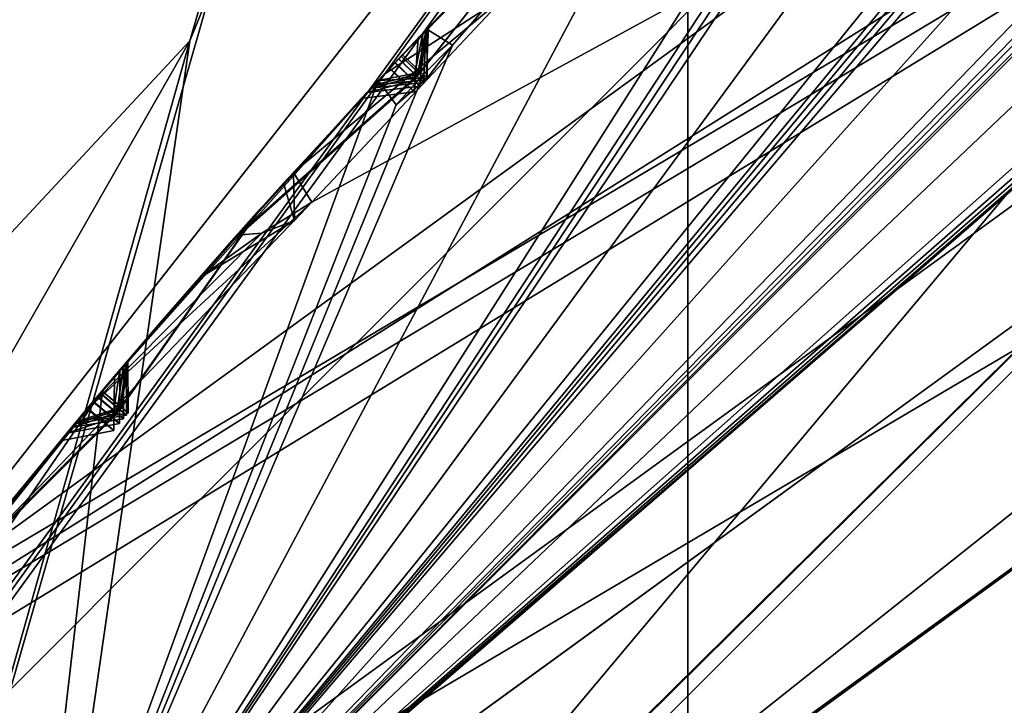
# Model space of a CAD drawing. Header units: millimetres. Extents: x -29 to 28.8, y -75.2 to 10.
# Tile 113 of 256: x -8.9 to -7.5, y -28.8 to -27.8. Entities that reach past the tile are written whole.
import ezdxf

# ---------------------------------------------------------------- set-up
doc = ezdxf.new("R2010")
doc.units = ezdxf.units.MM
doc.header["$LTSCALE"] = 88.413066
for name, color, linetype in [('103', 7, 'CONTINUOUS'), ('104', 7, 'CONTINUOUS'), ('106', 7, 'CONTINUOUS'), ('108', 7, 'CONTINUOUS'), ('15', 7, 'CONTINUOUS'), ('16', 7, 'CONTINUOUS'), ('17', 7, 'CONTINUOUS'), ('2', 7, 'CONTINUOUS'), ('21', 7, 'CONTINUOUS'), ('22', 7, 'CONTINUOUS'), ('24', 7, 'CONTINUOUS'), ('25', 7, 'CONTINUOUS'), ('28', 7, 'CONTINUOUS'), ('29', 7, 'CONTINUOUS'), ('30', 7, 'CONTINUOUS'), ('362', 7, 'CONTINUOUS'), ('379', 7, 'CONTINUOUS'), ('380', 7, 'CONTINUOUS'), ('381', 7, 'CONTINUOUS'), ('383', 7, 'CONTINUOUS'), ('384', 7, 'CONTINUOUS'), ('385', 7, 'CONTINUOUS'), ('388', 7, 'CONTINUOUS'), ('4', 7, 'CONTINUOUS'), ('416', 7, 'CONTINUOUS'), ('417', 7, 'CONTINUOUS'), ('419', 7, 'CONTINUOUS'), ('422', 7, 'CONTINUOUS'), ('425', 7, 'CONTINUOUS'), ('428', 7, 'CONTINUOUS'), ('430', 7, 'CONTINUOUS'), ('431', 7, 'CONTINUOUS'), ('563', 7, 'CONTINUOUS'), ('566', 7, 'CONTINUOUS'), ('569', 7, 'CONTINUOUS'), ('572', 7, 'CONTINUOUS'), ('575', 7, 'CONTINUOUS'), ('576', 7, 'CONTINUOUS'), ('728', 7, 'CONTINUOUS'), ('731', 7, 'CONTINUOUS'), ('738', 7, 'CONTINUOUS'), ('9', 7, 'CONTINUOUS')]:
    doc.layers.add(name, color=color, linetype=linetype)

msp = doc.modelspace()

# ---------------------------------------------------------------- linework, layer by layer
at = {"layer": '103', "linetype": 'CONTINUOUS'}
for points in [[(-3.6, -24.7202, 24.4), (-9.425, -28.9523, 24.4), (-3.445, -25.1956, 24.9), (-3.6, -24.7202, 24.4)], [(-3.445, -25.1956, 24.9), (-9.425, -28.9523, 24.4), (-9.0206, -29.2465, 24.9), (-3.445, -25.1956, 24.9)]]:
    msp.add_3dface(points, dxfattribs=at)
at = {"layer": '104', "linetype": 'CONTINUOUS'}
for points in [[(-3.2374, -25.8332, 24.9), (-3.445, -25.1956, 24.9), (-9.0206, -29.2465, 24.9), (-3.2374, -25.8332, 24.9)], [(-8.4772, -29.6386, 24.9), (-3.2374, -25.8332, 24.9), (-9.0206, -29.2465, 24.9), (-8.4772, -29.6386, 24.9)]]:
    msp.add_3dface(points, dxfattribs=at)
at = {"layer": '106', "linetype": 'CONTINUOUS'}
for points in [[(-9.425, -28.9523, 24.4), (-3.6, -24.7202, 24.4), (-8.2167, -29.8302, -4.1), (-9.425, -28.9523, 24.4)], [(-8.2167, -29.8302, -4.1), (-3.6, -24.7202, 24.4), (-3.1385, -26.1407, -4.1), (-8.2167, -29.8302, -4.1)]]:
    msp.add_3dface(points, dxfattribs=at)
at = {"layer": '108', "linetype": 'CONTINUOUS'}
msp.add_3dface([(-7.4079, -30.4184, -5.1), (-8.2167, -29.8302, -4.1), (-3.1385, -26.1407, -4.1), (-7.4079, -30.4184, -5.1)], dxfattribs=at)
at = {"layer": '15', "linetype": 'CONTINUOUS'}
for points in [[(-6.465, -26.9007, 122.5), (-3.4, -25.3389, 122.5), (-8.6551, -29.5093, 122.5), (-6.465, -26.9007, 122.5)], [(-8.6551, -29.5093, 122.5), (-3.4, -25.3389, 122.5), (-3.3054, -25.6239, 122.5), (-8.6551, -29.5093, 122.5)], [(-8.8987, -29.3337, 122.5), (-6.465, -26.9007, 122.5), (-8.6551, -29.5093, 122.5), (-8.8987, -29.3337, 122.5)]]:
    msp.add_3dface(points, dxfattribs=at)
at = {"layer": '16', "linetype": 'CONTINUOUS'}
for points in [[(-5.8214, -25.7171, 122.734), (-8.8987, -29.3337, 122.5), (-10.0829, -29.9786, 122.734), (-5.8214, -25.7171, 122.734)], [(-5.8214, -25.7171, 122.734), (-10.0829, -29.9786, 122.734), (-7.0445, -26.1041, 123.3264), (-5.8214, -25.7171, 122.734)], [(-6.465, -26.9007, 122.5), (-8.8987, -29.3337, 122.5), (-5.8214, -25.7171, 122.734), (-6.465, -26.9007, 122.5)], [(-7.0445, -26.1041, 123.3264), (-10.0829, -29.9786, 122.734), (-11.3982, -32.0965, 123.3264), (-7.0445, -26.1041, 123.3264)]]:
    msp.add_3dface(points, dxfattribs=at)
at = {"layer": '17', "linetype": 'CONTINUOUS'}
for points in [[(-11.4127, -32.0918, 123.4125), (-7.0534, -26.0918, 123.4125), (-11.3982, -32.0965, 123.3264), (-11.4127, -32.0918, 123.4125)], [(-7.0534, -26.0918, 123.4125), (-7.0445, -26.1041, 123.3264), (-11.3982, -32.0965, 123.3264), (-7.0534, -26.0918, 123.4125)]]:
    msp.add_3dface(points, dxfattribs=at)
at = {"layer": '2', "linetype": 'CONTINUOUS'}
for points in [[(-7.9343, -17.8, 156.9221), (-10.9211, -17.8, 153.9358), (-7.9369, -54.3, 156.92), (-7.9343, -17.8, 156.9221)], [(-7.9369, -54.3, 156.92), (-10.9211, -17.8, 153.9358), (-10.92, -54.3, 153.9369), (-7.9369, -54.3, 156.92)], [(-4.1703, -54.3, 158.8389), (-7.9343, -17.8, 156.9221), (-7.9369, -54.3, 156.92), (-4.1703, -54.3, 158.8389)], [(-4.1712, -17.8, 158.8392), (-7.9343, -17.8, 156.9221), (-4.1703, -54.3, 158.8389), (-4.1712, -17.8, 158.8392)]]:
    msp.add_3dface(points, dxfattribs=at)
at = {"layer": '21', "linetype": 'CONTINUOUS'}
for points in [[(-8.8992, -29.3344, 122.2), (-3.3992, -25.3384, 122.2), (-8.8992, -29.3344, 27.8), (-8.8992, -29.3344, 122.2)], [(-8.8992, -29.3344, 27.8), (-3.3992, -25.3384, 122.2), (-3.3992, -25.3384, 27.8), (-8.8992, -29.3344, 27.8)]]:
    msp.add_3dface(points, dxfattribs=at)
at = {"layer": '22', "linetype": 'CONTINUOUS'}
for points in [[(-3.3079, -25.6243, 27.5), (-2.8584, -27.0027, 27.5), (-8.6612, -29.5177, 27.5), (-3.3079, -25.6243, 27.5)], [(-2.8584, -27.0027, 27.5), (-7.4834, -30.363, 27.5), (-8.6612, -29.5177, 27.5), (-2.8584, -27.0027, 27.5)]]:
    msp.add_3dface(points, dxfattribs=at)
at = {"layer": '24', "linetype": 'CONTINUOUS'}
for points in [[(-8.4791, -29.6411, 25.5), (-3.239, -25.8334, 25.5), (-8.4772, -29.6386, 24.9), (-8.4791, -29.6411, 25.5)], [(-8.4772, -29.6386, 24.9), (-3.239, -25.8334, 25.5), (-3.2374, -25.8332, 24.9), (-8.4772, -29.6386, 24.9)]]:
    msp.add_3dface(points, dxfattribs=at)
at = {"layer": '25', "linetype": 'CONTINUOUS'}
for points in [[(-3.3992, -25.3384, 122.2), (-8.8992, -29.3344, 122.2), (-5.4561, -26.3498, 122.4121), (-3.3992, -25.3384, 122.2)], [(-8.6551, -29.5093, 122.5), (-3.3054, -25.6239, 122.5), (-5.4561, -26.3498, 122.4121), (-8.6551, -29.5093, 122.5)], [(-9.4502, -30.3439, 122.4121), (-8.6551, -29.5093, 122.5), (-5.4561, -26.3498, 122.4121), (-9.4502, -30.3439, 122.4121)], [(-8.8992, -29.3344, 122.2), (-9.4502, -30.3439, 122.4121), (-5.4561, -26.3498, 122.4121), (-8.8992, -29.3344, 122.2)]]:
    msp.add_3dface(points, dxfattribs=at)
at = {"layer": '28', "linetype": 'CONTINUOUS'}
for points in [[(-3.239, -25.8334, 25.5), (-8.4791, -29.6411, 25.5), (-2.8584, -27.0027, 25.5), (-3.239, -25.8334, 25.5)], [(-2.8584, -27.0027, 25.5), (-8.4791, -29.6411, 25.5), (-7.4834, -30.363, 25.5), (-2.8584, -27.0027, 25.5)]]:
    msp.add_3dface(points, dxfattribs=at)
at = {"layer": '29', "linetype": 'CONTINUOUS'}
for points in [[(-7.4834, -30.363, 27.5), (-2.8584, -27.0027, 27.5), (-7.4834, -30.363, 25.5), (-7.4834, -30.363, 27.5)], [(-2.8584, -27.0027, 27.5), (-2.8584, -27.0027, 25.5), (-7.4834, -30.363, 25.5), (-2.8584, -27.0027, 27.5)]]:
    msp.add_3dface(points, dxfattribs=at)
at = {"layer": '30', "linetype": 'CONTINUOUS'}
for points in [[(-8.8992, -29.3344, 27.8), (-3.3992, -25.3384, 27.8), (-5.4561, -26.3498, 27.5879), (-8.8992, -29.3344, 27.8)], [(-3.3079, -25.6243, 27.5), (-8.6612, -29.5177, 27.5), (-5.4561, -26.3498, 27.5879), (-3.3079, -25.6243, 27.5)], [(-9.4502, -30.3439, 27.5879), (-8.8992, -29.3344, 27.8), (-5.4561, -26.3498, 27.5879), (-9.4502, -30.3439, 27.5879)], [(-8.6612, -29.5177, 27.5), (-9.4502, -30.3439, 27.5879), (-5.4561, -26.3498, 27.5879), (-8.6612, -29.5177, 27.5)]]:
    msp.add_3dface(points, dxfattribs=at)
at = {"layer": '362', "color": 7, "linetype": 'CONTINUOUS', "true_color": 0xe7d0ff}
msp.add_3dface([(-10.7509, -27.9111, 12.5), (-5.7009, -23.7709, 12.5), (-12.2302, -25.0245, 12.5), (-10.7509, -27.9111, 12.5)], dxfattribs=at)
at = {"layer": '379', "linetype": 'CONTINUOUS'}
for points in [[(-8.8992, -29.3345, -102.4), (-2.2537, -28.8569, -102.4), (3.3989, -25.3383, -102.4), (-8.8992, -29.3345, -102.4)], [(-3.3989, -25.3383, -102.4), (-8.8992, -29.3345, -102.4), (3.3989, -25.3383, -102.4), (-3.3989, -25.3383, -102.4)]]:
    msp.add_3dface(points, dxfattribs=at)
at = {"layer": '380', "linetype": 'CONTINUOUS'}
for points in [[(-8.8992, -29.3345, -102.4), (-3.3989, -25.3383, -102.4), (-8.8992, -29.3344, -103.9), (-8.8992, -29.3345, -102.4)], [(-8.8992, -29.3344, -103.9), (-3.3989, -25.3383, -102.4), (-3.3992, -25.3384, -103.9), (-8.8992, -29.3344, -103.9)]]:
    msp.add_3dface(points, dxfattribs=at)
at = {"layer": '381', "linetype": 'CONTINUOUS'}
for points in [[(-8.8992, -29.3344, -103.9), (-3.3992, -25.3384, -103.9), (-9.0574, -28.7935, -104.3515), (-8.8992, -29.3344, -103.9)], [(-9.0574, -28.7935, -104.3515), (-3.3992, -25.3384, -103.9), (-9.0248, -28.7138, -104.3744), (-9.0574, -28.7935, -104.3515)], [(-9.0248, -28.7138, -104.3744), (-3.3992, -25.3384, -103.9), (-9.0278, -28.6762, -104.4), (-9.0248, -28.7138, -104.3744)], [(-9.0278, -28.6762, -104.4), (-3.3992, -25.3384, -103.9), (-8.4841, -28.1093, -104.3514), (-9.0278, -28.6762, -104.4)], [(-8.4841, -28.1093, -104.3514), (-3.3992, -25.3384, -103.9), (-8.1997, -27.8067, -104.3515), (-8.4841, -28.1093, -104.3514)], [(-8.2442, -27.7823, -104.4), (-8.3787, -27.923, -104.4), (-8.1997, -27.8067, -104.3515), (-8.2442, -27.7823, -104.4)], [(-8.5108, -28.0659, -104.4), (-8.4841, -28.1093, -104.3514), (-8.1997, -27.8067, -104.3515), (-8.5108, -28.0659, -104.4)], [(-8.3787, -27.923, -104.4), (-8.5108, -28.0659, -104.4), (-8.1997, -27.8067, -104.3515), (-8.3787, -27.923, -104.4)], [(-8.8143, -28.4137, -104.4), (-9.0278, -28.6762, -104.4), (-8.4841, -28.1093, -104.3514), (-8.8143, -28.4137, -104.4)], [(-8.5567, -28.1545, -104.3747), (-8.8143, -28.4137, -104.4), (-8.4841, -28.1093, -104.3514), (-8.5567, -28.1545, -104.3747)], [(-8.5933, -28.1576, -104.4), (-8.8143, -28.4137, -104.4), (-8.5567, -28.1545, -104.3747), (-8.5933, -28.1576, -104.4)], [(-9.222, -28.9294, -104.4), (-8.8992, -29.3344, -103.9), (-9.0574, -28.7935, -104.3515), (-9.222, -28.9294, -104.4)]]:
    msp.add_3dface(points, dxfattribs=at)
at = {"layer": '383', "linetype": 'CONTINUOUS'}
for points in [[(-4.0548, -25.0386, -114.4), (-4.0473, -25.0821, -114.4433), (-8.8992, -29.3344, -114.9), (-4.0548, -25.0386, -114.4)], [(-4.6152, -25.2667, -114.4), (-4.0548, -25.0386, -114.4), (-8.8992, -29.3344, -114.9), (-4.6152, -25.2667, -114.4)], [(-3.9916, -25.0601, -114.4424), (-3.935, -25.0402, -114.4433), (-8.8992, -29.3344, -114.9), (-3.9916, -25.0601, -114.4424)], [(-8.8992, -29.3344, -114.9), (-3.935, -25.0402, -114.4433), (-3.3992, -25.3384, -114.9), (-8.8992, -29.3344, -114.9)], [(-4.0473, -25.0821, -114.4433), (-3.9916, -25.0601, -114.4424), (-8.8992, -29.3344, -114.9), (-4.0473, -25.0821, -114.4433)], [(-5.1359, -25.5589, -114.4433), (-4.6152, -25.2667, -114.4), (-8.8992, -29.3344, -114.9), (-5.1359, -25.5589, -114.4433)], [(-5.1898, -25.5852, -114.4424), (-5.1359, -25.5589, -114.4433), (-8.8992, -29.3344, -114.9), (-5.1898, -25.5852, -114.4424)], [(-5.2551, -25.5709, -114.4), (-5.2426, -25.6133, -114.4433), (-8.8992, -29.3344, -114.9), (-5.2551, -25.5709, -114.4)], [(-5.7858, -25.8615, -114.4), (-5.2551, -25.5709, -114.4), (-8.8992, -29.3344, -114.9), (-5.7858, -25.8615, -114.4)], [(-5.2426, -25.6133, -114.4433), (-5.1898, -25.5852, -114.4424), (-8.8992, -29.3344, -114.9), (-5.2426, -25.6133, -114.4433)], [(-6.2698, -26.2111, -114.4433), (-5.7858, -25.8615, -114.4), (-8.8992, -29.3344, -114.9), (-6.2698, -26.2111, -114.4433)], [(-6.3204, -26.2433, -114.4424), (-6.2698, -26.2111, -114.4433), (-8.8992, -29.3344, -114.9), (-6.3204, -26.2433, -114.4424)], [(-6.3869, -26.2366, -114.4), (-6.3697, -26.2773, -114.4433), (-8.8992, -29.3344, -114.9), (-6.3869, -26.2366, -114.4)], [(-6.881, -26.5858, -114.4), (-6.3869, -26.2366, -114.4), (-8.8992, -29.3344, -114.9), (-6.881, -26.5858, -114.4)], [(-6.3697, -26.2773, -114.4433), (-6.3204, -26.2433, -114.4424), (-8.8992, -29.3344, -114.9), (-6.3697, -26.2773, -114.4433)], [(-7.322, -26.9883, -114.4433), (-6.881, -26.5858, -114.4), (-8.8992, -29.3344, -114.9), (-7.322, -26.9883, -114.4433)], [(-7.3686, -27.0261, -114.4424), (-7.322, -26.9883, -114.4433), (-8.8992, -29.3344, -114.9), (-7.3686, -27.0261, -114.4424)], [(-7.4136, -27.0654, -114.4433), (-7.3686, -27.0261, -114.4424), (-8.8992, -29.3344, -114.9), (-7.4136, -27.0654, -114.4433)], [(-7.4354, -27.027, -114.4), (-7.4136, -27.0654, -114.4433), (-8.8992, -29.3344, -114.9), (-7.4354, -27.027, -114.4)], [(-7.8865, -27.4302, -114.4), (-7.4354, -27.027, -114.4), (-8.8992, -29.3344, -114.9), (-7.8865, -27.4302, -114.4)], [(-8.2787, -27.8804, -114.4433), (-7.8865, -27.4302, -114.4), (-8.8992, -29.3344, -114.9), (-8.2787, -27.8804, -114.4433)], [(-8.3159, -27.8567, -114.4), (-7.8865, -27.4302, -114.4), (-8.2787, -27.8804, -114.4433), (-8.3159, -27.8567, -114.4)], [(-8.3207, -27.9232, -114.4424), (-8.2787, -27.8804, -114.4433), (-8.8992, -29.3344, -114.9), (-8.3207, -27.9232, -114.4424)], [(-8.361, -27.9674, -114.4433), (-8.3207, -27.9232, -114.4424), (-8.8992, -29.3344, -114.9), (-8.361, -27.9674, -114.4433)], [(-8.3869, -27.9318, -114.4), (-8.361, -27.9674, -114.4433), (-8.8992, -29.3344, -114.9), (-8.3869, -27.9318, -114.4)], [(-8.7892, -28.3838, -114.4), (-8.3869, -27.9318, -114.4), (-8.8992, -29.3344, -114.9), (-8.7892, -28.3838, -114.4)], [(-9.1671, -28.8564, -114.4), (-8.7892, -28.3838, -114.4), (-9.1275, -28.8757, -114.4433), (-9.1671, -28.8564, -114.4)], [(-9.1275, -28.8757, -114.4433), (-8.7892, -28.3838, -114.4), (-8.8992, -29.3344, -114.9), (-9.1275, -28.8757, -114.4433)]]:
    msp.add_3dface(points, dxfattribs=at)
at = {"layer": '384', "linetype": 'CONTINUOUS'}
for points in [[(-8.8992, -29.3345, -116.4), (-3.3992, -25.3384, -114.9), (-3.3989, -25.3383, -116.4), (-8.8992, -29.3345, -116.4)], [(-8.8992, -29.3344, -114.9), (-3.3992, -25.3384, -114.9), (-8.8992, -29.3345, -116.4), (-8.8992, -29.3344, -114.9)]]:
    msp.add_3dface(points, dxfattribs=at)
at = {"layer": '385', "linetype": 'CONTINUOUS'}
msp.add_3dface([(-8.8992, -29.3345, -116.4), (-3.3989, -25.3383, -116.4), (8.8992, -29.3345, -116.4), (-8.8992, -29.3345, -116.4)], dxfattribs=at)
at = {"layer": '388', "linetype": 'CONTINUOUS'}
for points in [[(-7.8865, -27.4302, -114.4), (-8.3159, -27.8567, -114.4), (-7.8874, -27.431, -113.3625), (-7.8865, -27.4302, -114.4)], [(-7.8874, -27.431, -113.3625), (-8.3159, -27.8567, -114.4), (-8.0973, -27.634, -113.8632), (-7.8874, -27.431, -113.3625)], [(-8.3168, -27.8576, -109.9668), (-8.1076, -27.6442, -109.4793), (-8.1076, -27.6442, -110.4544), (-8.3168, -27.8576, -109.9668)], [(-8.3135, -27.8542, -112.1487), (-8.1038, -27.6404, -111.6436), (-8.1097, -27.6463, -112.6398), (-8.3135, -27.8542, -112.1487)], [(-8.3285, -27.87, -105.8921), (-8.1233, -27.6599, -105.4639), (-8.1202, -27.6568, -106.3262), (-8.3285, -27.87, -105.8921)], [(-8.3217, -27.8627, -107.8721), (-8.1129, -27.6495, -107.4082), (-8.1141, -27.6506, -108.3334), (-8.3217, -27.8627, -107.8721)], [(-8.1382, -27.6748, -113.7637), (-8.3515, -27.8942, -114.29), (-8.1505, -27.6871, -112.7388), (-8.1382, -27.6748, -113.7637)], [(-8.1494, -27.686, -109.3847), (-8.3573, -27.9003, -109.8713), (-8.156, -27.6926, -108.4263), (-8.1494, -27.686, -109.3847)], [(-8.1488, -27.6854, -110.5508), (-8.3536, -27.8964, -112.0507), (-8.357, -27.9, -110.0626), (-8.1488, -27.6854, -110.5508)], [(-8.1452, -27.6817, -111.5463), (-8.3536, -27.8964, -112.0507), (-8.1488, -27.6854, -110.5508), (-8.1452, -27.6817, -111.5463)], [(-8.1505, -27.6871, -112.7388), (-8.3515, -27.8942, -114.29), (-8.3535, -27.8962, -112.2468), (-8.1505, -27.6871, -112.7388)], [(-8.1666, -27.7033, -105.3769), (-8.3705, -27.9143, -105.8041), (-8.2288, -27.7665, -104.4298), (-8.1666, -27.7033, -105.3769)], [(-8.1627, -27.6993, -106.4156), (-8.3628, -27.9061, -107.78), (-8.37, -27.9137, -105.9808), (-8.1627, -27.6993, -106.4156)], [(-8.1554, -27.692, -107.3171), (-8.3628, -27.9061, -107.78), (-8.1627, -27.6993, -106.4156), (-8.1554, -27.692, -107.3171)], [(-8.156, -27.6926, -108.4263), (-8.3573, -27.9003, -109.8713), (-8.3624, -27.9057, -107.9648), (-8.156, -27.6926, -108.4263)], [(-8.2288, -27.7665, -104.4298), (-8.3705, -27.9143, -105.8041), (-8.2442, -27.7823, -104.4), (-8.2288, -27.7665, -104.4298)], [(-8.3787, -27.923, -104.4), (-8.2442, -27.7823, -104.4), (-8.3705, -27.9143, -105.8041), (-8.3787, -27.923, -104.4)], [(-8.37, -27.9137, -105.9808), (-8.3628, -27.9061, -107.78), (-8.5683, -28.1297, -107.3155), (-8.37, -27.9137, -105.9808)], [(-8.5623, -28.1229, -108.4304), (-8.3624, -27.9057, -107.9648), (-8.5618, -28.1224, -109.3843), (-8.5623, -28.1229, -108.4304)], [(-8.3624, -27.9057, -107.9648), (-8.3573, -27.9003, -109.8713), (-8.5618, -28.1224, -109.3843), (-8.3624, -27.9057, -107.9648)], [(-8.357, -27.9, -110.0626), (-8.3536, -27.8964, -112.0507), (-8.5606, -28.121, -111.5394), (-8.357, -27.9, -110.0626)], [(-8.558, -28.1182, -110.5516), (-8.357, -27.9, -110.0626), (-8.5606, -28.121, -111.5394), (-8.558, -28.1182, -110.5516)], [(-8.3535, -27.8962, -112.2468), (-8.3515, -27.8942, -114.29), (-8.5586, -28.1188, -113.7664), (-8.3535, -27.8962, -112.2468)], [(-8.5551, -28.115, -112.7521), (-8.3535, -27.8962, -112.2468), (-8.5586, -28.1188, -113.7664), (-8.5551, -28.115, -112.7521)], [(-8.3787, -27.923, -104.4), (-8.3705, -27.9143, -105.8041), (-8.5757, -28.1379, -105.3714), (-8.3787, -27.923, -104.4)], [(-8.5711, -28.1327, -106.4228), (-8.37, -27.9137, -105.9808), (-8.5683, -28.1297, -107.3155), (-8.5711, -28.1327, -106.4228)], [(-8.3869, -27.9318, -114.4), (-8.7892, -28.3838, -114.4), (-8.597, -28.1618, -113.8658), (-8.3869, -27.9318, -114.4)], [(-8.5108, -28.0659, -104.4), (-8.3787, -27.923, -104.4), (-8.5757, -28.1379, -105.3714), (-8.5108, -28.0659, -104.4)], [(-8.4033, -27.9492, -107.8725), (-8.6019, -28.1674, -108.3374), (-8.6078, -28.174, -107.4072), (-8.4033, -27.9492, -107.8725)], [(-8.3973, -27.9429, -109.967), (-8.5972, -28.1621, -110.4556), (-8.6009, -28.1662, -109.4792), (-8.3973, -27.9429, -109.967)], [(-8.3934, -27.9386, -112.1488), (-8.594, -28.1585, -112.6539), (-8.599, -28.164, -111.6377), (-8.3934, -27.9386, -112.1488)], [(-8.4117, -27.9582, -105.8927), (-8.6114, -28.1781, -106.3336), (-8.6159, -28.1832, -105.4589), (-8.4117, -27.9582, -105.8927)], [(-8.525, -28.0816, -104.4293), (-8.5108, -28.0659, -104.4), (-8.5757, -28.1379, -105.3714), (-8.525, -28.0816, -104.4293)], [(-8.6483, -28.2199, -104.6871), (-8.525, -28.0816, -104.4293), (-8.5757, -28.1379, -105.3714), (-8.6483, -28.2199, -104.6871)], [(-8.7587, -28.3478, -108.9068), (-8.5623, -28.1229, -108.4304), (-8.5618, -28.1224, -109.3843), (-8.7587, -28.3478, -108.9068)], [(-8.7549, -28.3434, -111.0486), (-8.558, -28.1182, -110.5516), (-8.5606, -28.121, -111.5394), (-8.7549, -28.3434, -111.0486)], [(-8.7525, -28.3405, -113.2635), (-8.5551, -28.115, -112.7521), (-8.5586, -28.1188, -113.7664), (-8.7525, -28.3405, -113.2635)], [(-8.7642, -28.3543, -106.8661), (-8.5711, -28.1327, -106.4228), (-8.5683, -28.1297, -107.3155), (-8.7642, -28.3543, -106.8661)], [(-8.7718, -28.3632, -104.9532), (-8.6483, -28.2199, -104.6871), (-8.5757, -28.1379, -105.3714), (-8.7718, -28.3632, -104.9532)], [(-8.8143, -28.4137, -104.4), (-8.5933, -28.1576, -104.4), (-8.7024, -28.2821, -104.6305), (-8.8143, -28.4137, -104.4)], [(-8.5972, -28.1621, -110.4556), (-8.7928, -28.388, -110.9517), (-8.6009, -28.1662, -109.4792), (-8.5972, -28.1621, -110.4556)], [(-8.599, -28.164, -111.6377), (-8.7901, -28.3848, -113.1647), (-8.7925, -28.3878, -111.1457), (-8.599, -28.164, -111.6377)], [(-8.594, -28.1585, -112.6539), (-8.7901, -28.3848, -113.1647), (-8.599, -28.164, -111.6377), (-8.594, -28.1585, -112.6539)], [(-8.597, -28.1618, -113.8658), (-8.7892, -28.3838, -114.4), (-8.7899, -28.3847, -113.3625), (-8.597, -28.1618, -113.8658)], [(-8.6114, -28.1781, -106.3336), (-8.8031, -28.4003, -106.776), (-8.6159, -28.1832, -105.4589), (-8.6114, -28.1781, -106.3336)], [(-8.6078, -28.174, -107.4072), (-8.797, -28.3931, -108.8129), (-8.8027, -28.3998, -106.9569), (-8.6078, -28.174, -107.4072)], [(-8.6019, -28.1674, -108.3374), (-8.797, -28.3931, -108.8129), (-8.6078, -28.174, -107.4072), (-8.6019, -28.1674, -108.3374)], [(-8.6009, -28.1662, -109.4792), (-8.7928, -28.388, -110.9517), (-8.7967, -28.3927, -109.0011), (-8.6009, -28.1662, -109.4792)], [(-8.6159, -28.1832, -105.4589), (-8.8031, -28.4003, -106.776), (-8.8111, -28.4098, -105.0397), (-8.6159, -28.1832, -105.4589)], [(-8.8117, -28.4105, -104.8676), (-8.8143, -28.4137, -104.4), (-8.7024, -28.2821, -104.6305), (-8.8117, -28.4105, -104.8676)], [(-8.7892, -28.3838, -114.4), (-9.1671, -28.8564, -114.4), (-8.7899, -28.3847, -113.3625), (-8.7892, -28.3838, -114.4)], [(-8.7899, -28.3847, -113.3625), (-9.1671, -28.8564, -114.4), (-8.979, -28.6147, -113.8731), (-8.7899, -28.3847, -113.3625)], [(-8.8027, -28.3998, -106.9569), (-8.797, -28.3931, -108.8129), (-8.9891, -28.6274, -108.336), (-8.8027, -28.3998, -106.9569)], [(-8.7925, -28.3878, -111.1457), (-8.7901, -28.3848, -113.1647), (-8.9853, -28.6226, -112.6427), (-8.7925, -28.3878, -111.1457)], [(-8.9812, -28.6175, -111.6439), (-8.7925, -28.3878, -111.1457), (-8.9853, -28.6226, -112.6427), (-8.9812, -28.6175, -111.6439)], [(-8.9844, -28.6216, -109.4794), (-8.7967, -28.3927, -109.0011), (-8.9837, -28.6206, -110.4563), (-8.9844, -28.6216, -109.4794)], [(-8.7967, -28.3927, -109.0011), (-8.7928, -28.388, -110.9517), (-8.9837, -28.6206, -110.4563), (-8.7967, -28.3927, -109.0011)], [(-8.8111, -28.4098, -105.0397), (-8.8031, -28.4003, -106.776), (-8.9956, -28.6355, -106.3261), (-8.8111, -28.4098, -105.0397)], [(-8.9952, -28.6351, -105.4568), (-8.8111, -28.4098, -105.0397), (-8.9956, -28.6355, -106.3261), (-8.9952, -28.6351, -105.4568)], [(-8.992, -28.631, -107.4154), (-8.8027, -28.3998, -106.9569), (-8.9891, -28.6274, -108.336), (-8.992, -28.631, -107.4154)], [(-9.0278, -28.6762, -104.4), (-8.8143, -28.4137, -104.4), (-8.9213, -28.5432, -104.6312), (-9.0278, -28.6762, -104.4)], [(-8.8143, -28.4137, -104.4), (-8.8117, -28.4105, -104.8676), (-8.9213, -28.5432, -104.6312), (-8.8143, -28.4137, -104.4)], [(-8.8347, -28.4381, -108.9071), (-9.0212, -28.6679, -109.3847), (-9.0257, -28.6735, -108.4295), (-8.8347, -28.4381, -108.9071)], [(-8.8273, -28.4291, -113.2636), (-9.0151, -28.6602, -113.7741), (-9.0213, -28.6679, -112.7413), (-8.8273, -28.4291, -113.2636)], [(-8.8301, -28.4326, -111.0488), (-9.0176, -28.6633, -111.5467), (-9.0201, -28.6664, -110.5525), (-8.8301, -28.4326, -111.0488)], [(-8.8414, -28.4461, -106.8666), (-9.0293, -28.6781, -107.3241), (-9.0329, -28.6826, -106.4156), (-8.8414, -28.4461, -106.8666)], [(-8.8507, -28.4573, -104.9539), (-9.0334, -28.6833, -105.3699), (-8.9727, -28.6069, -104.6886), (-8.8507, -28.4573, -104.9539)]]:
    msp.add_3dface(points, dxfattribs=at)
at = {"layer": '4', "linetype": 'CONTINUOUS'}
msp.add_3dface([(-11.4127, -32.0918, 123.4125), (-8.9728, -27.832, 130.8834), (-7.0534, -26.0918, 123.4125), (-11.4127, -32.0918, 123.4125)], dxfattribs=at)
at = {"layer": '416', "linetype": 'CONTINUOUS'}
for points in [[(-8.3159, -27.8567, -114.4), (-8.3515, -27.8942, -114.29), (-8.0973, -27.634, -113.8632), (-8.3159, -27.8567, -114.4)], [(-8.3515, -27.8942, -114.29), (-8.1382, -27.6748, -113.7637), (-8.0973, -27.634, -113.8632), (-8.3515, -27.8942, -114.29)], [(-8.3515, -27.8942, -114.29), (-8.3159, -27.8567, -114.4), (-8.3246, -27.9196, -114.3226), (-8.3515, -27.8942, -114.29)], [(-8.3159, -27.8567, -114.4), (-8.3155, -27.9282, -114.4035), (-8.3246, -27.9196, -114.3226), (-8.3159, -27.8567, -114.4)]]:
    msp.add_3dface(points, dxfattribs=at)
at = {"layer": '417', "linetype": 'CONTINUOUS'}
for points in [[(-8.361, -27.9674, -114.4433), (-8.3869, -27.9318, -114.4), (-8.3155, -27.9282, -114.4035), (-8.361, -27.9674, -114.4433)], [(-8.361, -27.9674, -114.4433), (-8.3155, -27.9282, -114.4035), (-8.3207, -27.9232, -114.4424), (-8.361, -27.9674, -114.4433)]]:
    msp.add_3dface(points, dxfattribs=at)
at = {"layer": '419', "linetype": 'CONTINUOUS'}
for points in [[(-8.1038, -27.6404, -111.6436), (-8.3135, -27.8542, -112.1487), (-8.3536, -27.8964, -112.0507), (-8.1038, -27.6404, -111.6436)], [(-8.1038, -27.6404, -111.6436), (-8.3536, -27.8964, -112.0507), (-8.1452, -27.6817, -111.5463), (-8.1038, -27.6404, -111.6436)], [(-8.3536, -27.8964, -112.0507), (-8.3135, -27.8542, -112.1487), (-8.3266, -27.922, -112.0833), (-8.3536, -27.8964, -112.0507)], [(-8.3135, -27.8542, -112.1487), (-8.3172, -27.9307, -112.1488), (-8.3266, -27.922, -112.0833), (-8.3135, -27.8542, -112.1487)], [(-8.3535, -27.8962, -112.2468), (-8.5551, -28.115, -112.7521), (-8.594, -28.1585, -112.6539), (-8.3535, -27.8962, -112.2468)], [(-8.3535, -27.8962, -112.2468), (-8.594, -28.1585, -112.6539), (-8.3934, -27.9386, -112.1488), (-8.3535, -27.8962, -112.2468)], [(-8.3535, -27.8962, -112.2468), (-8.3934, -27.9386, -112.1488), (-8.3266, -27.9217, -112.2149), (-8.3535, -27.8962, -112.2468)], [(-8.3266, -27.9217, -112.2149), (-8.3934, -27.9386, -112.1488), (-8.3172, -27.9307, -112.1488), (-8.3266, -27.9217, -112.2149)], [(-8.5551, -28.115, -112.7521), (-8.7525, -28.3405, -113.2635), (-8.7901, -28.3848, -113.1647), (-8.5551, -28.115, -112.7521)], [(-8.5551, -28.115, -112.7521), (-8.7901, -28.3848, -113.1647), (-8.594, -28.1585, -112.6539), (-8.5551, -28.115, -112.7521)], [(-8.7901, -28.3848, -113.1647), (-8.7525, -28.3405, -113.2635), (-8.7616, -28.4088, -113.1973), (-8.7901, -28.3848, -113.1647)], [(-8.7525, -28.3405, -113.2635), (-8.7518, -28.417, -113.2636), (-8.7616, -28.4088, -113.1973), (-8.7525, -28.3405, -113.2635)], [(-9.0151, -28.6602, -113.7741), (-8.8273, -28.4291, -113.2636), (-8.7899, -28.3847, -113.3625), (-9.0151, -28.6602, -113.7741)], [(-9.0151, -28.6602, -113.7741), (-8.7899, -28.3847, -113.3625), (-8.979, -28.6147, -113.8731), (-9.0151, -28.6602, -113.7741)], [(-8.7899, -28.3847, -113.3625), (-8.8273, -28.4291, -113.2636), (-8.7617, -28.4085, -113.3303), (-8.7899, -28.3847, -113.3625)], [(-8.7617, -28.4085, -113.3303), (-8.8273, -28.4291, -113.2636), (-8.7518, -28.417, -113.2636), (-8.7617, -28.4085, -113.3303)]]:
    msp.add_3dface(points, dxfattribs=at)
at = {"layer": '422', "linetype": 'CONTINUOUS'}
for points in [[(-8.1076, -27.6442, -109.4793), (-8.3168, -27.8576, -109.9668), (-8.3573, -27.9003, -109.8713), (-8.1076, -27.6442, -109.4793)], [(-8.1076, -27.6442, -109.4793), (-8.3573, -27.9003, -109.8713), (-8.1494, -27.686, -109.3847), (-8.1076, -27.6442, -109.4793)], [(-8.3573, -27.9003, -109.8713), (-8.3168, -27.8576, -109.9668), (-8.33, -27.926, -109.9035), (-8.3573, -27.9003, -109.8713)], [(-8.3168, -27.8576, -109.9668), (-8.3208, -27.9345, -109.9669), (-8.33, -27.926, -109.9035), (-8.3168, -27.8576, -109.9668)], [(-8.357, -27.9, -110.0626), (-8.558, -28.1182, -110.5516), (-8.5972, -28.1621, -110.4556), (-8.357, -27.9, -110.0626)], [(-8.357, -27.9, -110.0626), (-8.5972, -28.1621, -110.4556), (-8.3973, -27.9429, -109.967), (-8.357, -27.9, -110.0626)], [(-8.357, -27.9, -110.0626), (-8.3973, -27.9429, -109.967), (-8.3303, -27.9254, -110.0316), (-8.357, -27.9, -110.0626)], [(-8.3303, -27.9254, -110.0316), (-8.3973, -27.9429, -109.967), (-8.3208, -27.9345, -109.9669), (-8.3303, -27.9254, -110.0316)], [(-8.558, -28.1182, -110.5516), (-8.7549, -28.3434, -111.0486), (-8.7928, -28.388, -110.9517), (-8.558, -28.1182, -110.5516)], [(-8.558, -28.1182, -110.5516), (-8.7928, -28.388, -110.9517), (-8.5972, -28.1621, -110.4556), (-8.558, -28.1182, -110.5516)], [(-8.7928, -28.388, -110.9517), (-8.7549, -28.3434, -111.0486), (-8.7641, -28.4121, -110.9842), (-8.7928, -28.388, -110.9517)], [(-8.7549, -28.3434, -111.0486), (-8.7544, -28.4201, -111.0487), (-8.7641, -28.4121, -110.9842), (-8.7549, -28.3434, -111.0486)], [(-8.7925, -28.3878, -111.1457), (-8.9812, -28.6175, -111.6439), (-9.0176, -28.6633, -111.5467), (-8.7925, -28.3878, -111.1457)], [(-8.7925, -28.3878, -111.1457), (-9.0176, -28.6633, -111.5467), (-8.8301, -28.4326, -111.0488), (-8.7925, -28.3878, -111.1457)], [(-8.7925, -28.3878, -111.1457), (-8.8301, -28.4326, -111.0488), (-8.7643, -28.4116, -111.1142), (-8.7925, -28.3878, -111.1457)], [(-8.7643, -28.4116, -111.1142), (-8.8301, -28.4326, -111.0488), (-8.7544, -28.4201, -111.0487), (-8.7643, -28.4116, -111.1142)]]:
    msp.add_3dface(points, dxfattribs=at)
at = {"layer": '425', "linetype": 'CONTINUOUS'}
for points in [[(-8.1129, -27.6495, -107.4082), (-8.3217, -27.8627, -107.8721), (-8.3628, -27.9061, -107.78), (-8.1129, -27.6495, -107.4082)], [(-8.1129, -27.6495, -107.4082), (-8.3628, -27.9061, -107.78), (-8.1554, -27.692, -107.3171), (-8.1129, -27.6495, -107.4082)], [(-8.3628, -27.9061, -107.78), (-8.3217, -27.8627, -107.8721), (-8.3356, -27.9316, -107.8108), (-8.3628, -27.9061, -107.78)], [(-8.3217, -27.8627, -107.8721), (-8.3262, -27.9402, -107.8723), (-8.3356, -27.9316, -107.8108), (-8.3217, -27.8627, -107.8721)], [(-8.3624, -27.9057, -107.9648), (-8.5623, -28.1229, -108.4304), (-8.6019, -28.1674, -108.3374), (-8.3624, -27.9057, -107.9648)], [(-8.3624, -27.9057, -107.9648), (-8.6019, -28.1674, -108.3374), (-8.4033, -27.9492, -107.8725), (-8.3624, -27.9057, -107.9648)], [(-8.3624, -27.9057, -107.9648), (-8.4033, -27.9492, -107.8725), (-8.3262, -27.9402, -107.8723), (-8.3624, -27.9057, -107.9648)], [(-8.5623, -28.1229, -108.4304), (-8.7587, -28.3478, -108.9068), (-8.797, -28.3931, -108.8129), (-8.5623, -28.1229, -108.4304)], [(-8.5623, -28.1229, -108.4304), (-8.797, -28.3931, -108.8129), (-8.6019, -28.1674, -108.3374), (-8.5623, -28.1229, -108.4304)], [(-8.797, -28.3931, -108.8129), (-8.7587, -28.3478, -108.9068), (-8.7683, -28.4171, -108.8446), (-8.797, -28.3931, -108.8129)], [(-8.7587, -28.3478, -108.9068), (-8.7586, -28.4251, -108.9069), (-8.7683, -28.4171, -108.8446), (-8.7587, -28.3478, -108.9068)], [(-8.7967, -28.3927, -109.0011), (-8.9844, -28.6216, -109.4794), (-9.0212, -28.6679, -109.3847), (-8.7967, -28.3927, -109.0011)], [(-8.7967, -28.3927, -109.0011), (-9.0212, -28.6679, -109.3847), (-8.8347, -28.4381, -108.9071), (-8.7967, -28.3927, -109.0011)], [(-8.7967, -28.3927, -109.0011), (-8.8347, -28.4381, -108.9071), (-8.7686, -28.4164, -108.9708), (-8.7967, -28.3927, -109.0011)], [(-8.7686, -28.4164, -108.9708), (-8.8347, -28.4381, -108.9071), (-8.7586, -28.4251, -108.9069), (-8.7686, -28.4164, -108.9708)]]:
    msp.add_3dface(points, dxfattribs=at)
at = {"layer": '428', "linetype": 'CONTINUOUS'}
for points in [[(-8.1233, -27.6599, -105.4639), (-8.3285, -27.87, -105.8921), (-8.3705, -27.9143, -105.8041), (-8.1233, -27.6599, -105.4639)], [(-8.1233, -27.6599, -105.4639), (-8.3705, -27.9143, -105.8041), (-8.1666, -27.7033, -105.3769), (-8.1233, -27.6599, -105.4639)], [(-8.3285, -27.87, -105.8921), (-8.3338, -27.9483, -105.8924), (-8.3705, -27.9143, -105.8041), (-8.3285, -27.87, -105.8921)], [(-8.37, -27.9137, -105.9808), (-8.5711, -28.1327, -106.4228), (-8.6114, -28.1781, -106.3336), (-8.37, -27.9137, -105.9808)], [(-8.37, -27.9137, -105.9808), (-8.6114, -28.1781, -106.3336), (-8.4117, -27.9582, -105.8927), (-8.37, -27.9137, -105.9808)], [(-8.37, -27.9137, -105.9808), (-8.4117, -27.9582, -105.8927), (-8.3338, -27.9483, -105.8924), (-8.37, -27.9137, -105.9808)], [(-8.5711, -28.1327, -106.4228), (-8.7642, -28.3543, -106.8661), (-8.8031, -28.4003, -106.776), (-8.5711, -28.1327, -106.4228)], [(-8.5711, -28.1327, -106.4228), (-8.8031, -28.4003, -106.776), (-8.6114, -28.1781, -106.3336), (-8.5711, -28.1327, -106.4228)], [(-8.8031, -28.4003, -106.776), (-8.7642, -28.3543, -106.8661), (-8.7747, -28.4241, -106.8056), (-8.8031, -28.4003, -106.776)], [(-8.7642, -28.3543, -106.8661), (-8.7646, -28.4322, -106.8664), (-8.7747, -28.4241, -106.8056), (-8.7642, -28.3543, -106.8661)], [(-8.8027, -28.3998, -106.9569), (-8.992, -28.631, -107.4154), (-9.0293, -28.6781, -107.3241), (-8.8027, -28.3998, -106.9569)], [(-8.8027, -28.3998, -106.9569), (-9.0293, -28.6781, -107.3241), (-8.8414, -28.4461, -106.8666), (-8.8027, -28.3998, -106.9569)], [(-8.8027, -28.3998, -106.9569), (-8.8414, -28.4461, -106.8666), (-8.7646, -28.4322, -106.8664), (-8.8027, -28.3998, -106.9569)]]:
    msp.add_3dface(points, dxfattribs=at)
at = {"layer": '430', "linetype": 'CONTINUOUS'}
for points in [[(-8.5108, -28.0659, -104.4), (-8.525, -28.0816, -104.4293), (-8.5092, -28.136, -104.4077), (-8.5108, -28.0659, -104.4)], [(-8.4841, -28.1093, -104.3514), (-8.5108, -28.0659, -104.4), (-8.5092, -28.136, -104.4077), (-8.4841, -28.1093, -104.3514)], [(-8.5567, -28.1545, -104.3747), (-8.4841, -28.1093, -104.3514), (-8.5092, -28.136, -104.4077), (-8.5567, -28.1545, -104.3747)]]:
    msp.add_3dface(points, dxfattribs=at)
at = {"layer": '431', "linetype": 'CONTINUOUS'}
for points in [[(-8.525, -28.0816, -104.4293), (-8.6483, -28.2199, -104.6871), (-8.5092, -28.136, -104.4077), (-8.525, -28.0816, -104.4293)], [(-8.6483, -28.2199, -104.6871), (-8.5567, -28.1545, -104.3747), (-8.5092, -28.136, -104.4077), (-8.6483, -28.2199, -104.6871)], [(-8.5933, -28.1576, -104.4), (-8.6483, -28.2199, -104.6871), (-8.7024, -28.2821, -104.6305), (-8.5933, -28.1576, -104.4)], [(-8.5933, -28.1576, -104.4), (-8.5567, -28.1545, -104.3747), (-8.6483, -28.2199, -104.6871), (-8.5933, -28.1576, -104.4)], [(-8.6483, -28.2199, -104.6871), (-8.7718, -28.3632, -104.9532), (-8.7024, -28.2821, -104.6305), (-8.6483, -28.2199, -104.6871)], [(-8.7718, -28.3632, -104.9532), (-8.8117, -28.4105, -104.8676), (-8.7024, -28.2821, -104.6305), (-8.7718, -28.3632, -104.9532)], [(-8.7718, -28.3632, -104.9532), (-8.773, -28.4423, -104.9536), (-8.8117, -28.4105, -104.8676), (-8.7718, -28.3632, -104.9532)], [(-8.8111, -28.4098, -105.0397), (-8.9952, -28.6351, -105.4568), (-9.0334, -28.6833, -105.3699), (-8.8111, -28.4098, -105.0397)], [(-8.8111, -28.4098, -105.0397), (-9.0334, -28.6833, -105.3699), (-8.8507, -28.4573, -104.9539), (-8.8111, -28.4098, -105.0397)], [(-8.8111, -28.4098, -105.0397), (-8.8507, -28.4573, -104.9539), (-8.773, -28.4423, -104.9536), (-8.8111, -28.4098, -105.0397)]]:
    msp.add_3dface(points, dxfattribs=at)
at = {"layer": '563', "linetype": 'CONTINUOUS'}
for points in [[(-8.3285, -27.87, -105.8921), (-8.1202, -27.6568, -106.3262), (-8.37, -27.9137, -105.9808), (-8.3285, -27.87, -105.8921)], [(-8.1202, -27.6568, -106.3262), (-8.1627, -27.6993, -106.4156), (-8.37, -27.9137, -105.9808), (-8.1202, -27.6568, -106.3262)], [(-8.3338, -27.9483, -105.8924), (-8.3285, -27.87, -105.8921), (-8.37, -27.9137, -105.9808), (-8.3338, -27.9483, -105.8924)], [(-8.5757, -28.1379, -105.3714), (-8.3705, -27.9143, -105.8041), (-8.6159, -28.1832, -105.4589), (-8.5757, -28.1379, -105.3714)], [(-8.4117, -27.9582, -105.8927), (-8.6159, -28.1832, -105.4589), (-8.3705, -27.9143, -105.8041), (-8.4117, -27.9582, -105.8927)], [(-8.4117, -27.9582, -105.8927), (-8.3705, -27.9143, -105.8041), (-8.3338, -27.9483, -105.8924), (-8.4117, -27.9582, -105.8927)], [(-8.7718, -28.3632, -104.9532), (-8.5757, -28.1379, -105.3714), (-8.8111, -28.4098, -105.0397), (-8.7718, -28.3632, -104.9532)], [(-8.5757, -28.1379, -105.3714), (-8.6159, -28.1832, -105.4589), (-8.8111, -28.4098, -105.0397), (-8.5757, -28.1379, -105.3714)], [(-8.8111, -28.4098, -105.0397), (-8.773, -28.4423, -104.9536), (-8.7718, -28.3632, -104.9532), (-8.8111, -28.4098, -105.0397)], [(-8.9213, -28.5432, -104.6312), (-8.8117, -28.4105, -104.8676), (-8.9727, -28.6069, -104.6886), (-8.9213, -28.5432, -104.6312)], [(-8.8507, -28.4573, -104.9539), (-8.9727, -28.6069, -104.6886), (-8.8117, -28.4105, -104.8676), (-8.8507, -28.4573, -104.9539)], [(-8.773, -28.4423, -104.9536), (-8.8507, -28.4573, -104.9539), (-8.8117, -28.4105, -104.8676), (-8.773, -28.4423, -104.9536)]]:
    msp.add_3dface(points, dxfattribs=at)
at = {"layer": '566', "linetype": 'CONTINUOUS'}
for points in [[(-8.3217, -27.8627, -107.8721), (-8.1141, -27.6506, -108.3334), (-8.3624, -27.9057, -107.9648), (-8.3217, -27.8627, -107.8721)], [(-8.1141, -27.6506, -108.3334), (-8.156, -27.6926, -108.4263), (-8.3624, -27.9057, -107.9648), (-8.1141, -27.6506, -108.3334)], [(-8.3217, -27.8627, -107.8721), (-8.3624, -27.9057, -107.9648), (-8.3262, -27.9402, -107.8723), (-8.3217, -27.8627, -107.8721)], [(-8.5683, -28.1297, -107.3155), (-8.3628, -27.9061, -107.78), (-8.6078, -28.174, -107.4072), (-8.5683, -28.1297, -107.3155)], [(-8.6078, -28.174, -107.4072), (-8.3628, -27.9061, -107.78), (-8.3356, -27.9316, -107.8108), (-8.6078, -28.174, -107.4072)], [(-8.4033, -27.9492, -107.8725), (-8.6078, -28.174, -107.4072), (-8.3356, -27.9316, -107.8108), (-8.4033, -27.9492, -107.8725)], [(-8.3262, -27.9402, -107.8723), (-8.4033, -27.9492, -107.8725), (-8.3356, -27.9316, -107.8108), (-8.3262, -27.9402, -107.8723)], [(-8.7642, -28.3543, -106.8661), (-8.5683, -28.1297, -107.3155), (-8.8027, -28.3998, -106.9569), (-8.7642, -28.3543, -106.8661)], [(-8.5683, -28.1297, -107.3155), (-8.6078, -28.174, -107.4072), (-8.8027, -28.3998, -106.9569), (-8.5683, -28.1297, -107.3155)], [(-8.7646, -28.4322, -106.8664), (-8.7642, -28.3543, -106.8661), (-8.8027, -28.3998, -106.9569), (-8.7646, -28.4322, -106.8664)], [(-8.9956, -28.6355, -106.3261), (-8.8031, -28.4003, -106.776), (-9.0329, -28.6826, -106.4156), (-8.9956, -28.6355, -106.3261)], [(-9.0329, -28.6826, -106.4156), (-8.8031, -28.4003, -106.776), (-8.7747, -28.4241, -106.8056), (-9.0329, -28.6826, -106.4156)], [(-8.8414, -28.4461, -106.8666), (-9.0329, -28.6826, -106.4156), (-8.7747, -28.4241, -106.8056), (-8.8414, -28.4461, -106.8666)], [(-8.8414, -28.4461, -106.8666), (-8.7747, -28.4241, -106.8056), (-8.7646, -28.4322, -106.8664), (-8.8414, -28.4461, -106.8666)]]:
    msp.add_3dface(points, dxfattribs=at)
at = {"layer": '569', "linetype": 'CONTINUOUS'}
for points in [[(-8.1076, -27.6442, -110.4544), (-8.1488, -27.6854, -110.5508), (-8.357, -27.9, -110.0626), (-8.1076, -27.6442, -110.4544)], [(-8.1076, -27.6442, -110.4544), (-8.357, -27.9, -110.0626), (-8.3303, -27.9254, -110.0316), (-8.1076, -27.6442, -110.4544)], [(-8.3168, -27.8576, -109.9668), (-8.1076, -27.6442, -110.4544), (-8.3303, -27.9254, -110.0316), (-8.3168, -27.8576, -109.9668)], [(-8.3168, -27.8576, -109.9668), (-8.3303, -27.9254, -110.0316), (-8.3208, -27.9345, -109.9669), (-8.3168, -27.8576, -109.9668)], [(-8.5618, -28.1224, -109.3843), (-8.3573, -27.9003, -109.8713), (-8.6009, -28.1662, -109.4792), (-8.5618, -28.1224, -109.3843)], [(-8.6009, -28.1662, -109.4792), (-8.3573, -27.9003, -109.8713), (-8.33, -27.926, -109.9035), (-8.6009, -28.1662, -109.4792)], [(-8.3973, -27.9429, -109.967), (-8.6009, -28.1662, -109.4792), (-8.33, -27.926, -109.9035), (-8.3973, -27.9429, -109.967)], [(-8.3208, -27.9345, -109.9669), (-8.3973, -27.9429, -109.967), (-8.33, -27.926, -109.9035), (-8.3208, -27.9345, -109.9669)], [(-8.5618, -28.1224, -109.3843), (-8.6009, -28.1662, -109.4792), (-8.7967, -28.3927, -109.0011), (-8.5618, -28.1224, -109.3843)], [(-8.5618, -28.1224, -109.3843), (-8.7967, -28.3927, -109.0011), (-8.7686, -28.4164, -108.9708), (-8.5618, -28.1224, -109.3843)], [(-8.7587, -28.3478, -108.9068), (-8.5618, -28.1224, -109.3843), (-8.7686, -28.4164, -108.9708), (-8.7587, -28.3478, -108.9068)], [(-8.7587, -28.3478, -108.9068), (-8.7686, -28.4164, -108.9708), (-8.7586, -28.4251, -108.9069), (-8.7587, -28.3478, -108.9068)], [(-8.9891, -28.6274, -108.336), (-8.797, -28.3931, -108.8129), (-9.0257, -28.6735, -108.4295), (-8.9891, -28.6274, -108.336)], [(-9.0257, -28.6735, -108.4295), (-8.797, -28.3931, -108.8129), (-8.7683, -28.4171, -108.8446), (-9.0257, -28.6735, -108.4295)], [(-8.8347, -28.4381, -108.9071), (-9.0257, -28.6735, -108.4295), (-8.7683, -28.4171, -108.8446), (-8.8347, -28.4381, -108.9071)], [(-8.7586, -28.4251, -108.9069), (-8.8347, -28.4381, -108.9071), (-8.7683, -28.4171, -108.8446), (-8.7586, -28.4251, -108.9069)]]:
    msp.add_3dface(points, dxfattribs=at)
at = {"layer": '572', "linetype": 'CONTINUOUS'}
for points in [[(-8.1097, -27.6463, -112.6398), (-8.1505, -27.6871, -112.7388), (-8.3535, -27.8962, -112.2468), (-8.1097, -27.6463, -112.6398)], [(-8.1097, -27.6463, -112.6398), (-8.3535, -27.8962, -112.2468), (-8.3266, -27.9217, -112.2149), (-8.1097, -27.6463, -112.6398)], [(-8.3135, -27.8542, -112.1487), (-8.1097, -27.6463, -112.6398), (-8.3266, -27.9217, -112.2149), (-8.3135, -27.8542, -112.1487)], [(-8.3172, -27.9307, -112.1488), (-8.3135, -27.8542, -112.1487), (-8.3266, -27.9217, -112.2149), (-8.3172, -27.9307, -112.1488)], [(-8.5606, -28.121, -111.5394), (-8.3536, -27.8964, -112.0507), (-8.599, -28.164, -111.6377), (-8.5606, -28.121, -111.5394)], [(-8.599, -28.164, -111.6377), (-8.3536, -27.8964, -112.0507), (-8.3266, -27.922, -112.0833), (-8.599, -28.164, -111.6377)], [(-8.3934, -27.9386, -112.1488), (-8.599, -28.164, -111.6377), (-8.3266, -27.922, -112.0833), (-8.3934, -27.9386, -112.1488)], [(-8.3934, -27.9386, -112.1488), (-8.3266, -27.922, -112.0833), (-8.3172, -27.9307, -112.1488), (-8.3934, -27.9386, -112.1488)], [(-8.5606, -28.121, -111.5394), (-8.599, -28.164, -111.6377), (-8.7925, -28.3878, -111.1457), (-8.5606, -28.121, -111.5394)], [(-8.5606, -28.121, -111.5394), (-8.7925, -28.3878, -111.1457), (-8.7643, -28.4116, -111.1142), (-8.5606, -28.121, -111.5394)], [(-8.7549, -28.3434, -111.0486), (-8.5606, -28.121, -111.5394), (-8.7643, -28.4116, -111.1142), (-8.7549, -28.3434, -111.0486)], [(-8.7549, -28.3434, -111.0486), (-8.7643, -28.4116, -111.1142), (-8.7544, -28.4201, -111.0487), (-8.7549, -28.3434, -111.0486)], [(-8.9837, -28.6206, -110.4563), (-8.7928, -28.388, -110.9517), (-9.0201, -28.6664, -110.5525), (-8.9837, -28.6206, -110.4563)], [(-9.0201, -28.6664, -110.5525), (-8.7928, -28.388, -110.9517), (-8.7641, -28.4121, -110.9842), (-9.0201, -28.6664, -110.5525)], [(-8.8301, -28.4326, -111.0488), (-9.0201, -28.6664, -110.5525), (-8.7641, -28.4121, -110.9842), (-8.8301, -28.4326, -111.0488)], [(-8.7544, -28.4201, -111.0487), (-8.8301, -28.4326, -111.0488), (-8.7641, -28.4121, -110.9842), (-8.7544, -28.4201, -111.0487)]]:
    msp.add_3dface(points, dxfattribs=at)
at = {"layer": '575', "linetype": 'CONTINUOUS'}
for points in [[(-8.5586, -28.1188, -113.7664), (-8.3515, -27.8942, -114.29), (-8.597, -28.1618, -113.8658), (-8.5586, -28.1188, -113.7664)], [(-8.597, -28.1618, -113.8658), (-8.3515, -27.8942, -114.29), (-8.3246, -27.9196, -114.3226), (-8.597, -28.1618, -113.8658)], [(-8.3869, -27.9318, -114.4), (-8.597, -28.1618, -113.8658), (-8.3246, -27.9196, -114.3226), (-8.3869, -27.9318, -114.4)], [(-8.3246, -27.9196, -114.3226), (-8.3155, -27.9282, -114.4035), (-8.3869, -27.9318, -114.4), (-8.3246, -27.9196, -114.3226)], [(-8.5586, -28.1188, -113.7664), (-8.597, -28.1618, -113.8658), (-8.7899, -28.3847, -113.3625), (-8.5586, -28.1188, -113.7664)], [(-8.5586, -28.1188, -113.7664), (-8.7899, -28.3847, -113.3625), (-8.7617, -28.4085, -113.3303), (-8.5586, -28.1188, -113.7664)], [(-8.7525, -28.3405, -113.2635), (-8.5586, -28.1188, -113.7664), (-8.7617, -28.4085, -113.3303), (-8.7525, -28.3405, -113.2635)], [(-8.7525, -28.3405, -113.2635), (-8.7617, -28.4085, -113.3303), (-8.7518, -28.417, -113.2636), (-8.7525, -28.3405, -113.2635)], [(-8.9853, -28.6226, -112.6427), (-8.7901, -28.3848, -113.1647), (-9.0213, -28.6679, -112.7413), (-8.9853, -28.6226, -112.6427)], [(-9.0213, -28.6679, -112.7413), (-8.7901, -28.3848, -113.1647), (-8.7616, -28.4088, -113.1973), (-9.0213, -28.6679, -112.7413)], [(-8.8273, -28.4291, -113.2636), (-9.0213, -28.6679, -112.7413), (-8.7616, -28.4088, -113.1973), (-8.8273, -28.4291, -113.2636)], [(-8.7518, -28.417, -113.2636), (-8.8273, -28.4291, -113.2636), (-8.7616, -28.4088, -113.1973), (-8.7518, -28.417, -113.2636)]]:
    msp.add_3dface(points, dxfattribs=at)
at = {"layer": '576', "linetype": 'CONTINUOUS'}
for points in [[(-8.2787, -27.8804, -114.4433), (-8.3155, -27.9282, -114.4035), (-8.3159, -27.8567, -114.4), (-8.2787, -27.8804, -114.4433)], [(-8.3155, -27.9282, -114.4035), (-8.2787, -27.8804, -114.4433), (-8.3207, -27.9232, -114.4424), (-8.3155, -27.9282, -114.4035)]]:
    msp.add_3dface(points, dxfattribs=at)
at = {"layer": '728', "linetype": 'CONTINUOUS'}
for points in [[(-7.9854, -25.549, -27.1031), (-9.252, -29.9615, -25.2035), (-9.0902, -27.2101, -26.4372), (-7.9854, -25.549, -27.1031)], [(-9.252, -29.9615, -25.2035), (-7.9854, -25.549, -27.1031), (-8.6618, -27.8737, -25.6659), (-9.252, -29.9615, -25.2035)], [(-8.6618, -27.8737, -25.6659), (-7.9854, -25.549, -27.1031), (-7.7622, -25.6696, -26.6254), (-8.6618, -27.8737, -25.6659)], [(-9.0669, -30.6714, -24.3474), (-9.252, -29.9615, -25.2035), (-8.6618, -27.8737, -25.6659), (-9.0669, -30.6714, -24.3474)]]:
    msp.add_3dface(points, dxfattribs=at)
at = {"layer": '731', "linetype": 'CONTINUOUS'}
for points in [[(-5.7196, -24.1874, 12.3396), (-5.7009, -23.7709, 12.5), (-10.7509, -27.9111, 12.5), (-5.7196, -24.1874, 12.3396)], [(-10.9516, -28.7919, 12.3668), (-5.7196, -24.1874, 12.3396), (-10.7509, -27.9111, 12.5), (-10.9516, -28.7919, 12.3668)], [(-10.9516, -28.7919, 12.3668), (-5.7453, -24.3482, 11.9825), (-5.7196, -24.1874, 12.3396), (-10.9516, -28.7919, 12.3668)], [(-10.5156, -28.437, 12.0073), (-5.7453, -24.3482, 11.9825), (-10.9516, -28.7919, 12.3668), (-10.5156, -28.437, 12.0073)]]:
    msp.add_3dface(points, dxfattribs=at)
at = {"layer": '738', "color": 7, "linetype": 'CONTINUOUS', "true_color": 0xe7d0ff}
for points in [[(-10.5156, -28.437, 12.0073), (-5.5762, -22.9778, -27.7178), (-5.75, -24.3415, 11.75), (-10.5156, -28.437, 12.0073)], [(-7.7622, -25.6696, -26.6254), (-5.5762, -22.9778, -27.7178), (-10.5156, -28.437, 12.0073), (-7.7622, -25.6696, -26.6254)], [(-10.5156, -28.437, 12.0073), (-5.75, -24.3415, 11.75), (-5.7477, -24.3449, 11.8663), (-10.5156, -28.437, 12.0073)], [(-5.7453, -24.3482, 11.9825), (-10.5156, -28.437, 12.0073), (-5.7477, -24.3449, 11.8663), (-5.7453, -24.3482, 11.9825)], [(-7.7622, -25.6696, -26.6254), (-10.5156, -28.437, 12.0073), (-12.2039, -31.6775, 12.0268), (-7.7622, -25.6696, -26.6254)], [(-8.6618, -27.8737, -25.6659), (-7.7622, -25.6696, -26.6254), (-12.2039, -31.6775, 12.0268), (-8.6618, -27.8737, -25.6659)], [(-9.0669, -30.6714, -24.3474), (-8.6618, -27.8737, -25.6659), (-12.9513, -35.3772, 12.0488), (-9.0669, -30.6714, -24.3474)], [(-8.6618, -27.8737, -25.6659), (-12.2039, -31.6775, 12.0268), (-12.9513, -35.3772, 12.0488), (-8.6618, -27.8737, -25.6659)]]:
    msp.add_3dface(points, dxfattribs=at)
at = {"layer": '9', "linetype": 'CONTINUOUS'}
for points in [[(-10.6772, -29.6044, 135.4047), (-9.0769, -25.5529, 135.3514), (-8.6669, -26.8973, 133.1237), (-10.6772, -29.6044, 135.4047)], [(-8.9728, -27.832, 130.8834), (-10.6772, -29.6044, 135.4047), (-8.6669, -26.8973, 133.1237), (-8.9728, -27.832, 130.8834)]]:
    msp.add_3dface(points, dxfattribs=at)

doc.saveas('drawing.dxf')
